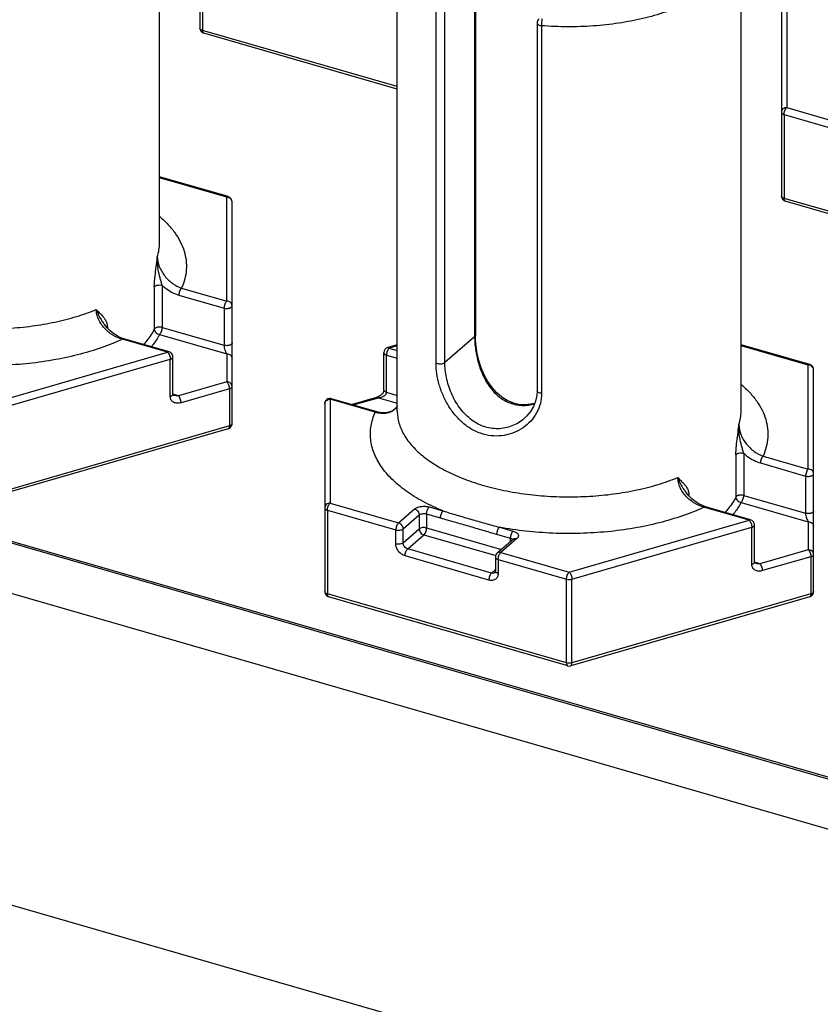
# Model space of a CAD drawing. Header units: millimetres. Extents: x 0 to 420, y 0 to 297.
# Tile 9 of 85: x 83 to 98, y 70 to 88. Entities that reach past the tile are written whole.
import ezdxf

# ---------------------------------------------------------------- set-up
doc = ezdxf.new("R2010")
doc.units = ezdxf.units.MM
doc.header["$LTSCALE"] = 23.1
doc.layers.add('0000242733_2_KÖRPERKANTE', color=7, linetype='CONTINUOUS')
doc.layers.add('0000434254_2_KÖRPERKANTE', color=7, linetype='CONTINUOUS')

msp = doc.modelspace()

# ---------------------------------------------------------------- linework, layer by layer
at = {"layer": '0000242733_2_KÖRPERKANTE', "color": 9, "linetype": 'Continuous'}
for p, q in [((61.599, 84.475), (147.8265, 59.5832)), ((147.0733, 58.8613), (60.7855, 83.7704)), ((144.7921, 53.7208), (58.3985, 78.6605))]:
    msp.add_line(p, q, dxfattribs=at)
at = {"layer": '0000242733_2_KÖRPERKANTE', "color": 7, "linetype": 'Continuous'}
msp.add_line((61.6545, 84.4939), (147.8568, 59.6095), dxfattribs=at)
at = {"layer": '0000434254_2_KÖRPERKANTE', "color": 7, "linetype": 'Continuous'}
for p, q in [((85.2865, 84.0167), (85.2865, 92.7636)), ((86.0365, 91.5078), (86.0365, 88.0149)), ((89.7118, 80.8917), (89.7118, 89.6386)), ((96.1118, 80.8917), (96.1118, 89.6386)), ((91.1648, 88.8433), (91.1648, 82.2974)), ((96.8618, 88.3828), (96.8618, 84.8899)), ((92.3153, 88.1086), (92.3153, 81.267)), ((89.7118, 86.8787), (86.1088, 87.9188)), ((86.5642, 84.8778), (85.2865, 85.2466)), ((86.6365, 80.6536), (86.6365, 84.7817)), ((100.5371, 83.7537), (96.9341, 84.7938)), ((84.2518, 82.5106), (84.2519, 82.5105)), ((85.4642, 81.991), (84.6236, 82.2337)), ((89.7118, 82.1216), (89.5341, 82.0703)), ((97.3896, 81.7528), (96.1118, 82.1216)), ((89.4618, 81.2814), (89.4618, 81.9742)), ((85.5365, 81.2021), (85.5365, 81.8949)), ((97.4618, 77.5286), (97.4618, 81.6567)), ((88.3618, 81.0216), (88.3618, 77.5286)), ((89.3301, 80.875), (88.4896, 81.1177)), ((88.8618, 81.0102), (89.3341, 81.1466)), ((86.5642, 80.5576), (82.1142, 79.273)), ((95.0772, 79.3856), (95.0772, 79.3855)), ((96.2896, 78.866), (95.449, 79.1087)), ((96.3618, 78.0771), (96.3618, 78.7699)), ((91.874, 78.5056), (91.574, 78.2458)), ((91.5394, 78.1702), (91.5394, 77.9104)), ((92.8841, 76.148), (88.4341, 77.4326)), ((97.3896, 77.4326), (92.9396, 76.148))]:
    msp.add_line(p, q, dxfattribs=at)
at = {"layer": '0000434254_2_KÖRPERKANTE', "color": 9, "linetype": 'Continuous'}
for p, q in [((86.0865, 89.5304), (86.0865, 87.9716)), ((91.1514, 88.8183), (91.1514, 82.2724)), ((90.4326, 81.7854), (90.4326, 88.627)), ((90.5967, 81.792), (90.5967, 88.6336)), ((96.9618, 88.4694), (96.9618, 86.5353)), ((89.7118, 86.925), (86.0865, 87.9716)), ((92.3993, 88.0592), (92.3993, 81.2176)), ((96.9618, 86.5353), (98.2342, 86.168)), ((96.9118, 86.4054), (96.9118, 84.8466)), ((96.9118, 86.4054), (98.1842, 86.0381)), ((86.5365, 84.8683), (85.2865, 85.2291)), ((86.5365, 82.9342), (86.5365, 84.8683)), ((100.5371, 83.8), (96.9118, 84.8466)), ((85.1891, 83.1968), (85.1891, 82.4125)), ((85.336, 83.2278), (85.336, 82.4436)), ((85.6459, 83.0469), (86.4865, 82.8043)), ((85.6959, 83.1768), (86.5365, 82.9342)), ((86.4865, 82.8043), (86.4865, 82.1114)), ((84.3095, 82.4372), (84.3164, 82.441)), ((84.3164, 82.441), (84.3164, 82.4304)), ((85.2861, 82.3136), (86.5365, 81.9527)), ((85.336, 82.4436), (86.4865, 82.1114)), ((91.1514, 82.2724), (90.5967, 81.792)), ((85.4365, 81.9815), (84.5959, 82.2242)), ((89.7118, 82.1041), (89.5618, 82.0608)), ((97.3618, 81.7433), (96.1118, 82.1041)), ((82.0865, 81.0145), (85.4365, 81.9815)), ((86.5365, 81.9527), (86.5365, 81.4331)), ((89.5118, 81.2381), (89.5118, 81.9309)), ((89.5118, 81.9309), (89.7118, 81.8732)), ((89.5618, 82.0608), (89.7118, 82.0175)), ((82.1365, 80.8846), (85.4865, 81.8516)), ((85.4865, 81.1588), (85.4865, 81.8516)), ((97.3618, 79.8092), (97.3618, 81.7433)), ((86.5365, 81.4331), (85.6365, 81.1733)), ((85.6365, 81.1733), (85.5365, 81.2021)), ((86.5865, 81.3032), (85.6865, 81.0434)), ((86.5865, 81.3032), (86.5865, 80.6103)), ((89.5118, 81.2381), (89.7118, 81.1804)), ((88.4618, 81.1082), (88.4618, 79.1741)), ((89.3024, 80.8656), (88.4618, 81.1082)), ((88.8921, 81.0015), (89.3618, 81.1371)), ((89.3618, 81.1371), (89.7118, 81.036)), ((86.5865, 80.6103), (82.1365, 79.3257)), ((96.0144, 80.0718), (96.0144, 79.2875)), ((96.1614, 80.1028), (96.1614, 79.3186)), ((96.4712, 79.9219), (97.3118, 79.6793)), ((96.5212, 80.0518), (97.3618, 79.8092)), ((97.3118, 79.6793), (97.3118, 78.9864)), ((88.4618, 79.1741), (89.7342, 78.8068)), ((95.1348, 79.3122), (95.1417, 79.316)), ((95.1417, 79.316), (95.1417, 79.3054)), ((96.1114, 79.1886), (97.3618, 78.8277)), ((96.1614, 79.3186), (97.3118, 78.9864)), ((88.4118, 79.0442), (88.4118, 77.4853)), ((88.4118, 79.0442), (89.6842, 78.6769)), ((89.7342, 78.8068), (90.0342, 79.0666)), ((90.2574, 78.9733), (90.2574, 78.7135)), ((90.2574, 78.9733), (90.5118, 78.8998)), ((90.3074, 79.1032), (90.5618, 79.0298)), ((96.2618, 78.8565), (95.4212, 79.0992)), ((89.8208, 78.6952), (90.1208, 78.955)), ((90.1208, 78.955), (90.1208, 78.6952)), ((92.9118, 77.8895), (96.2618, 78.8565)), ((97.3618, 78.8277), (97.3618, 78.3081)), ((89.6842, 78.4171), (89.6842, 78.6769)), ((89.8208, 78.4354), (89.8208, 78.6952)), ((89.8208, 78.4354), (90.1208, 78.6952)), ((90.2574, 78.7135), (91.6499, 78.3115)), ((91.6118, 78.7266), (91.8662, 78.6532)), ((92.9618, 77.7596), (96.3118, 78.7266)), ((96.3118, 78.0338), (96.3118, 78.7266)), ((89.9074, 78.3238), (90.2074, 78.5836)), ((90.2074, 78.5836), (91.5438, 78.1978)), ((91.5618, 78.5967), (91.8162, 78.5233)), ((91.9394, 78.5166), (91.6394, 78.2568)), ((91.8162, 78.5233), (91.8162, 78.4556)), ((91.8593, 78.4983), (91.8618, 78.4947)), ((91.4662, 77.8738), (89.9074, 78.3238)), ((91.6394, 78.2568), (92.9118, 77.8895)), ((97.3618, 78.3081), (96.4618, 78.0483)), ((91.4162, 77.7439), (89.8574, 78.1939)), ((91.5894, 78.1269), (91.5894, 77.8671)), ((91.5894, 78.1269), (92.8618, 77.7596)), ((96.4618, 78.0483), (96.3618, 78.0771)), ((97.4118, 78.1782), (96.5118, 77.9184)), ((97.4118, 78.1782), (97.4118, 77.4853)), ((91.5394, 77.9372), (91.4662, 77.8738)), ((92.8618, 76.2007), (92.8618, 77.7596)), ((92.9618, 76.2007), (92.9618, 77.7596)), ((92.8618, 76.2007), (88.4118, 77.4853)), ((97.4118, 77.4853), (92.9618, 76.2007))]:
    msp.add_line(p, q, dxfattribs=at)
at = {"layer": '0000434254_2_KÖRPERKANTE', "color": 7, "linetype": 'Continuous'}
for points in [[(84.6236, 82.2337), (84.5668, 82.2534), (84.4973, 82.2868), (84.4304, 82.3291), (84.3678, 82.3792), (84.3109, 82.4359), (84.261, 82.4976), (84.2519, 82.5105)], [(92.2701, 81.031), (92.1992, 81.0135), (92.0826, 81.0039), (91.9692, 81.0131), (91.8597, 81.0404), (91.7549, 81.0854), (91.6554, 81.1479), (91.562, 81.2278), (91.4759, 81.3243), (91.3982, 81.4364), (91.3308, 81.5612), (91.2752, 81.6935), (91.2319, 81.8278), (91.2002, 81.9602), (91.1791, 82.087), (91.1677, 82.2051), (91.1648, 82.2974)], [(85.5533, 81.1798), (85.5513, 81.1804), (85.545, 81.1832), (85.5417, 81.1856), (85.5399, 81.1876), (85.5386, 81.19), (85.5373, 81.194), (85.5365, 81.2004), (85.5365, 81.2021)], [(89.4618, 81.2814), (89.4617, 81.2785), (89.4599, 81.2661), (89.4548, 81.2504), (89.4462, 81.2333), (89.4346, 81.216), (89.4202, 81.1994), (89.4036, 81.184), (89.3852, 81.1705), (89.3654, 81.159), (89.3442, 81.1498), (89.3341, 81.1466)], [(92.3153, 81.267), (92.309, 81.175), (92.2861, 81.0714), (92.2464, 80.9713), (92.1905, 80.8771), (92.1195, 80.7916), (92.0733, 80.7479)], [(89.7118, 80.984), (89.7094, 80.979), (89.6756, 80.9362), (89.6325, 80.9015), (89.5804, 80.8758), (89.5206, 80.8602), (89.455, 80.8557), (89.3865, 80.8621), (89.3301, 80.875)], [(95.449, 79.1087), (95.3921, 79.1284), (95.3226, 79.1618), (95.2557, 79.2041), (95.1931, 79.2542), (95.1362, 79.3109), (95.0864, 79.3726), (95.0772, 79.3855)], [(96.3786, 78.0548), (96.3766, 78.0554), (96.3703, 78.0582), (96.367, 78.0606), (96.3652, 78.0626), (96.3639, 78.065), (96.3626, 78.069), (96.3618, 78.0754), (96.3618, 78.0771)]]:
    msp.add_lwpolyline(points, dxfattribs=at)
for centre, start, end in [((92.4153, 88.1086), 130.88654, 180), ((86.1365, 88.0149), 180, 253.90182), ((86.5365, 84.7817), 0, 73.89794), ((96.9618, 84.8899), 180, 253.90182), ((85.4365, 81.8949), 359.99606, 73.89789), ((89.5618, 81.9742), 106.1017, 180), ((97.3618, 81.6567), 0, 73.89794), ((88.4618, 81.0216), 73.9045, 180), ((86.5365, 80.6536), 286.09818, 360), ((96.2618, 78.7699), 359.99606, 73.89789), ((91.6394, 78.1702), 130.88618, 180), ((88.4618, 77.5286), 180, 253.90182), ((97.3618, 77.5286), 286.09818, 360), ((92.9118, 76.244), 253.89789, 286.10407)]:
    msp.add_arc(centre, 0.1, start, end, dxfattribs=at)
at = {"layer": '0000434254_2_KÖRPERKANTE', "color": 9, "linetype": 'Continuous'}
for centre, radius, start, end in [((86.5365, 84.7529), 0.1154, 84.43496, 90.00015), ((97.3618, 81.6279), 0.1154, 84.43496, 90.00015), ((89.4679, 81.3712), 0.532, 251.87858, 254.50964)]:
    msp.add_arc(centre, radius, start, end, dxfattribs=at)
for points, knots in [([(95.6831, 88.8386), (95.5981, 88.7649), (95.4048, 88.6258), (95.0746, 88.4512), (94.6963, 88.3032), (94.2781, 88.1851), (93.8293, 88.0994), (93.3599, 88.0482), (92.8805, 88.0326), (92.5592, 88.0462), (92.3993, 88.0592)], [0, 0, 0, 0, 0.0977872, 0.2060293, 0.324004, 0.4503645, 0.5833236, 0.7207877, 0.8604702, 1, 1, 1, 1]), ([(92.3993, 88.0592), (92.3993, 88.0715), (92.4002, 88.0968), (92.4035, 88.1337), (92.4083, 88.1668), (92.4126, 88.1869), (92.4153, 88.1952)], [0, 0, 0, 0, 0.2689049, 0.5526885, 0.8090043, 1, 1, 1, 1]), ([(86.0865, 87.9716), (86.0794, 87.9736), (86.0665, 87.9784), (86.0502, 87.9885), (86.0393, 88.0006), (86.0365, 88.0104), (86.0365, 88.0149)], [0, 0, 0, 0, 0.3160451, 0.5862499, 0.8093407, 1, 1, 1, 1]), ([(86.1088, 87.9188), (86.1053, 87.9198), (86.0982, 87.9245), (86.0914, 87.9366), (86.0873, 87.9528), (86.0865, 87.9649), (86.0865, 87.9716)], [0, 0, 0, 0, 0.1806891, 0.399543, 0.6729766, 1, 1, 1, 1]), ([(92.3153, 88.1086), (92.3153, 88.1056), (92.3165, 88.0994), (92.3214, 88.0907), (92.3291, 88.0827), (92.3436, 88.0727), (92.3673, 88.0636), (92.3881, 88.0601), (92.3993, 88.0592)], [0, 0, 0, 0, 0.0849296, 0.1770888, 0.2814676, 0.4003161, 0.6794664, 1, 1, 1, 1]), ([(96.9618, 86.5353), (96.9489, 86.5353), (96.9232, 86.531), (96.8901, 86.5122), (96.8673, 86.4835), (96.8618, 86.46), (96.8618, 86.4487)], [0, 0, 0, 0, 0.2663334, 0.5233988, 0.7667756, 1, 1, 1, 1]), ([(96.9118, 86.4054), (96.9118, 86.4176), (96.9148, 86.4428), (96.9252, 86.479), (96.9405, 86.5108), (96.9542, 86.5287), (96.9618, 86.5353)], [0, 0, 0, 0, 0.2574459, 0.5316179, 0.7888755, 1, 1, 1, 1]), ([(96.8618, 86.4487), (96.8618, 86.4442), (96.8646, 86.4345), (96.8756, 86.4223), (96.8918, 86.4122), (96.9047, 86.4075), (96.9118, 86.4054)], [0, 0, 0, 0, 0.1906611, 0.4137541, 0.6839616, 1, 1, 1, 1]), ([(86.5365, 84.8683), (86.5388, 84.8703), (86.5434, 84.8737), (86.5506, 84.8773), (86.5576, 84.8788), (86.5622, 84.8784), (86.5642, 84.8778)], [0, 0, 0, 0, 0.2986952, 0.5595125, 0.7888426, 1, 1, 1, 1]), ([(86.6365, 84.7817), (86.6365, 84.7922), (86.6318, 84.8139), (86.6121, 84.8413), (86.5828, 84.8606), (86.5596, 84.8666), (86.5477, 84.8678)], [0, 0, 0, 0, 0.2343039, 0.4776143, 0.7337683, 1, 1, 1, 1]), ([(96.9118, 84.8466), (96.9047, 84.8486), (96.8918, 84.8534), (96.8756, 84.8635), (96.8646, 84.8756), (96.8618, 84.8854), (96.8618, 84.8899)], [0, 0, 0, 0, 0.3160451, 0.5862499, 0.8093407, 1, 1, 1, 1]), ([(96.9341, 84.7938), (96.9306, 84.7948), (96.9235, 84.7995), (96.9167, 84.8116), (96.9126, 84.8278), (96.9118, 84.8399), (96.9118, 84.8466)], [0, 0, 0, 0, 0.1806891, 0.399543, 0.6729766, 1, 1, 1, 1]), ([(85.29, 84.5094), (85.3456, 84.4613), (85.4483, 84.3628), (85.579, 84.2027), (85.6795, 84.0366), (85.7487, 83.866), (85.7856, 83.6923), (85.7896, 83.5174), (85.7606, 83.3433), (85.7206, 83.2315), (85.6959, 83.1768)], [0, 0, 0, 0, 0.1466616, 0.2834784, 0.4116203, 0.5328381, 0.6494529, 0.7642302, 0.8801334, 1, 1, 1, 1]), ([(78.8865, 84.0167), (78.8865, 83.9791), (78.8919, 83.9031), (78.916, 83.7902), (78.9561, 83.6785), (79.032, 83.5287), (79.1686, 83.347), (79.3853, 83.1491), (79.6544, 82.9688), (79.9705, 82.8094), (80.3278, 82.6737), (80.7195, 82.5642), (81.1378, 82.4831), (81.5748, 82.432), (82.0218, 82.4118), (82.47, 82.4229), (82.9108, 82.4653), (83.3354, 82.5379), (83.7355, 82.6394), (83.9892, 82.7279), (84.1097, 82.7771)], [0, 0, 0, 0, 0.0190144, 0.0383084, 0.0581435, 0.0787506, 0.1229477, 0.1720123, 0.2263748, 0.2859896, 0.3504571, 0.4191164, 0.4911166, 0.5654719, 0.6411089, 0.7169086, 0.7917462, 0.8645309, 0.9342462, 1, 1, 1, 1]), ([(85.2452, 83.7604), (85.2587, 83.8021), (85.2794, 83.8868), (85.2865, 83.9737), (85.2865, 84.0167)], [0, 0, 0, 0, 0.5046895, 1, 1, 1, 1]), ([(85.219, 83.529), (85.2262, 83.5868), (85.2357, 83.6638), (85.2434, 83.7411), (85.2452, 83.7604)], [0, 0, 0, 0, 0.7493699, 1, 1, 1, 1]), ([(85.2629, 83.5148), (85.2556, 83.5556), (85.2447, 83.6372), (85.2433, 83.7197), (85.2452, 83.7604)], [0, 0, 0, 0, 0.5034085, 1, 1, 1, 1]), ([(85.2452, 83.7604), (85.2452, 83.6979), (85.267, 83.6014), (85.3244, 83.4845), (85.3819, 83.4005), (85.4502, 83.3256), (85.55, 83.2424), (85.6363, 83.1963), (85.6959, 83.1768)], [0, 0, 0, 0, 0.2408156, 0.369733, 0.5005614, 0.6308999, 0.7587207, 1, 1, 1, 1]), ([(85.1891, 83.1968), (85.1891, 83.2231), (85.1914, 83.2774), (85.2012, 83.3883), (85.2119, 83.4726), (85.219, 83.529)], [0, 0, 0, 0, 0.236406, 0.4885387, 1, 1, 1, 1]), ([(85.336, 83.2278), (85.3287, 83.2509), (85.3147, 83.298), (85.2886, 83.3932), (85.2717, 83.4659), (85.2629, 83.5148)], [0, 0, 0, 0, 0.2457433, 0.4967682, 1, 1, 1, 1]), ([(85.1891, 83.1968), (85.1935, 83.2055), (85.2067, 83.2163), (85.2276, 83.2256), (85.2549, 83.2332), (85.2919, 83.2361), (85.3219, 83.2319), (85.336, 83.2278)], [0, 0, 0, 0, 0.1848357, 0.3025352, 0.4341191, 0.7201032, 1, 1, 1, 1]), ([(85.336, 83.2278), (85.3588, 83.2065), (85.4508, 83.1291), (85.5604, 83.0716), (85.6459, 83.0469)], [0, 0, 0, 0, 0.259467, 1, 1, 1, 1]), ([(85.6959, 83.1768), (85.6883, 83.1703), (85.6746, 83.1523), (85.6593, 83.1205), (85.6488, 83.0844), (85.6459, 83.0591), (85.6459, 83.0469)], [0, 0, 0, 0, 0.2111363, 0.4683816, 0.7425409, 1, 1, 1, 1]), ([(86.5365, 82.9342), (86.5289, 82.9276), (86.5152, 82.9097), (86.4999, 82.8778), (86.4894, 82.8417), (86.4865, 82.8165), (86.4865, 82.8043)], [0, 0, 0, 0, 0.2112132, 0.4685693, 0.7427058, 1, 1, 1, 1]), ([(86.4865, 82.8043), (86.4944, 82.802), (86.511, 82.7987), (86.5365, 82.797), (86.558, 82.7984), (86.5746, 82.8012), (86.5898, 82.8049), (86.6065, 82.8111), (86.6228, 82.8212), (86.6337, 82.8334), (86.6365, 82.8431), (86.6365, 82.8476)], [0, 0, 0, 0, 0.1437524, 0.2951209, 0.4465026, 0.5198265, 0.5903434, 0.7198053, 0.8305076, 0.9218959, 1, 1, 1, 1]), ([(86.6365, 82.8476), (86.6365, 82.8589), (86.631, 82.8823), (86.6082, 82.9111), (86.5751, 82.9299), (86.5494, 82.9342), (86.5365, 82.9342)], [0, 0, 0, 0, 0.2330927, 0.4764284, 0.7335677, 1, 1, 1, 1]), ([(84.5959, 82.2242), (84.5331, 82.2401), (84.4096, 82.2939), (84.2795, 82.4009), (84.1962, 82.5071), (84.148, 82.5939), (84.1173, 82.6845), (84.1097, 82.7468), (84.1097, 82.7771)], [0, 0, 0, 0, 0.2479237, 0.5064743, 0.6358214, 0.7623671, 0.8842088, 1, 1, 1, 1]), ([(84.1097, 82.7771), (84.127, 82.7569), (84.1637, 82.7191), (84.2013, 82.6822), (84.219, 82.663)], [0, 0, 0, 0, 0.5046235, 1, 1, 1, 1]), ([(84.1097, 82.7771), (84.119, 82.7452), (84.1443, 82.6812), (84.1785, 82.6217), (84.1973, 82.592)], [0, 0, 0, 0, 0.4853111, 1, 1, 1, 1]), ([(84.219, 82.663), (84.2319, 82.649), (84.2569, 82.6195), (84.2887, 82.5688), (84.3111, 82.5086), (84.3164, 82.4642), (84.3164, 82.441)], [0, 0, 0, 0, 0.2300116, 0.4666435, 0.7194238, 1, 1, 1, 1]), ([(84.1973, 82.592), (84.2016, 82.5852), (84.2193, 82.5577), (84.2379, 82.5309), (84.2518, 82.5106)], [0, 0, 0, 0, 0.2470204, 1, 1, 1, 1]), ([(85.336, 82.4436), (85.3219, 82.4477), (85.2919, 82.4518), (85.2549, 82.4489), (85.2276, 82.4413), (85.2067, 82.432), (85.1935, 82.4212), (85.1891, 82.4125)], [0, 0, 0, 0, 0.2798968, 0.5658809, 0.6974647, 0.8151643, 1, 1, 1, 1]), ([(85.1891, 82.4125), (85.1766, 82.3878), (85.12, 82.2861), (85.0477, 82.1936), (84.9873, 82.1288)], [0, 0, 0, 0, 0.2382073, 1, 1, 1, 1]), ([(85.2861, 82.3136), (85.2762, 82.294), (85.2325, 82.214), (85.1793, 82.1393), (85.1352, 82.0861)], [0, 0, 0, 0, 0.2410498, 1, 1, 1, 1]), ([(85.1891, 82.4125), (85.1891, 82.4009), (85.1947, 82.3767), (85.2163, 82.3458), (85.248, 82.323), (85.2732, 82.3153), (85.286, 82.3137)], [0, 0, 0, 0, 0.2328327, 0.4816261, 0.7409284, 1, 1, 1, 1]), ([(85.286, 82.3137), (85.2936, 82.3202), (85.3074, 82.3381), (85.3227, 82.37), (85.3331, 82.4061), (85.336, 82.4313), (85.336, 82.4436)], [0, 0, 0, 0, 0.2111493, 0.4684358, 0.7426147, 1, 1, 1, 1]), ([(91.1648, 82.2974), (91.1648, 82.2929), (91.1619, 82.2832), (91.1553, 82.2758), (91.1514, 82.2724)], [0, 0, 0, 0, 0.4607765, 1, 1, 1, 1]), ([(91.1514, 82.2724), (91.1514, 82.2338), (91.1546, 82.1543), (91.1724, 81.9907), (91.216, 81.7832), (91.303, 81.5434), (91.4289, 81.3259), (91.5702, 81.1757), (91.7023, 81.086), (91.8087, 81.0358), (91.9211, 81.004), (92.037, 80.9911), (92.1535, 80.997), (92.2297, 81.0127), (92.2671, 81.0233)], [0, 0, 0, 0, 0.0596315, 0.1226846, 0.2539675, 0.3860732, 0.5150662, 0.6396467, 0.7005741, 0.7607852, 0.8205731, 0.8802295, 0.9399935, 1, 1, 1, 1]), ([(84.5959, 82.2242), (84.4661, 82.1643), (84.1911, 82.055), (83.7538, 81.9256), (83.2851, 81.8273), (82.794, 81.7619), (82.2895, 81.7306), (81.7812, 81.7342), (81.2787, 81.7723), (80.9485, 81.8212), (80.7865, 81.8516)], [0, 0, 0, 0, 0.1104757, 0.2282726, 0.3520272, 0.4801373, 0.6108442, 0.7422994, 0.8726286, 1, 1, 1, 1]), ([(84.5959, 82.2242), (84.5982, 82.2262), (84.6028, 82.2296), (84.61, 82.2332), (84.617, 82.2347), (84.6216, 82.2343), (84.6236, 82.2337)], [0, 0, 0, 0, 0.2985729, 0.5595193, 0.7888787, 1, 1, 1, 1]), ([(86.6365, 82.1548), (86.6365, 82.1503), (86.6337, 82.1405), (86.6228, 82.1284), (86.6065, 82.1183), (86.5898, 82.1121), (86.5746, 82.1084), (86.558, 82.1056), (86.5365, 82.1042), (86.511, 82.1058), (86.4944, 82.1092), (86.4865, 82.1114)], [0, 0, 0, 0, 0.0781041, 0.1694924, 0.2801947, 0.4096566, 0.4801735, 0.5534974, 0.7048791, 0.8562476, 1, 1, 1, 1]), ([(86.4865, 82.1114), (86.4865, 82.1036), (86.4877, 82.0874), (86.4931, 82.056), (86.5033, 82.0199), (86.5185, 81.9829), (86.5303, 81.9616), (86.5365, 81.9527)], [0, 0, 0, 0, 0.1396309, 0.2881694, 0.5682669, 0.8064688, 1, 1, 1, 1]), ([(85.4642, 81.991), (85.4622, 81.9916), (85.4576, 81.9921), (85.4506, 81.9906), (85.4434, 81.987), (85.4388, 81.9835), (85.4365, 81.9815)], [0, 0, 0, 0, 0.2111546, 0.4404819, 0.7013031, 1, 1, 1, 1]), ([(85.4365, 81.9815), (85.4441, 81.975), (85.4578, 81.9571), (85.4731, 81.9252), (85.4836, 81.8891), (85.4865, 81.8639), (85.4865, 81.8516)], [0, 0, 0, 0, 0.211035, 0.468231, 0.7424492, 1, 1, 1, 1]), ([(86.5365, 81.9527), (86.5494, 81.9527), (86.5751, 81.9484), (86.6082, 81.9296), (86.631, 81.9009), (86.6365, 81.8774), (86.6365, 81.8661)], [0, 0, 0, 0, 0.2663351, 0.5233998, 0.7667762, 1, 1, 1, 1]), ([(89.4618, 81.9742), (89.4618, 81.9698), (89.4646, 81.96), (89.4756, 81.9479), (89.4918, 81.9378), (89.5047, 81.933), (89.5118, 81.9309)], [0, 0, 0, 0, 0.1906472, 0.4137497, 0.683954, 1, 1, 1, 1]), ([(89.5618, 82.0608), (89.5542, 82.0543), (89.5405, 82.0363), (89.5252, 82.0045), (89.5148, 81.9684), (89.5118, 81.9431), (89.5118, 81.9309)], [0, 0, 0, 0, 0.2112038, 0.4685652, 0.7427014, 1, 1, 1, 1]), ([(89.5618, 82.0608), (89.5595, 82.0628), (89.555, 82.0663), (89.5477, 82.0699), (89.5407, 82.0714), (89.5361, 82.0709), (89.5341, 82.0703)], [0, 0, 0, 0, 0.298632, 0.55952, 0.7888586, 1, 1, 1, 1]), ([(85.4865, 81.8516), (85.4936, 81.8537), (85.5065, 81.8585), (85.5228, 81.8686), (85.5337, 81.8807), (85.5365, 81.8905), (85.5365, 81.8949)], [0, 0, 0, 0, 0.3160375, 0.5862422, 0.809351, 1, 1, 1, 1]), ([(90.4326, 81.7854), (90.4381, 81.782), (90.4505, 81.7762), (90.479, 81.7682), (90.5177, 81.7654), (90.5556, 81.7711), (90.5816, 81.7814), (90.5923, 81.7882), (90.5967, 81.792)], [0, 0, 0, 0, 0.1121167, 0.2384397, 0.5140005, 0.7816022, 0.8988673, 1, 1, 1, 1]), ([(92.3993, 81.2176), (92.3993, 81.1544), (92.3832, 81.0278), (92.3119, 80.8508), (92.2002, 80.6964), (92.056, 80.571), (91.8867, 80.4799), (91.7002, 80.4276), (91.5045, 80.4178), (91.3083, 80.4521), (91.1202, 80.5297), (90.9474, 80.6467), (90.7953, 80.7969), (90.6671, 80.9735), (90.5649, 81.1686), (90.4902, 81.3741), (90.4441, 81.5807), (90.4326, 81.7186), (90.4326, 81.7854)], [0, 0, 0, 0, 0.0588456, 0.1172589, 0.1757535, 0.2345301, 0.2936439, 0.3531752, 0.4133339, 0.4744773, 0.5370252, 0.6013034, 0.6673923, 0.7350288, 0.8035335, 0.8717283, 0.9378998, 1, 1, 1, 1]), ([(92.0733, 80.7479), (92.0398, 80.7189), (91.9677, 80.6665), (91.8477, 80.6072), (91.7186, 80.5693), (91.584, 80.5548), (91.4476, 80.5649), (91.3135, 80.5999), (91.1853, 80.659), (91.0252, 80.768), (90.89, 80.915), (90.7831, 81.0843), (90.7161, 81.2217), (90.6635, 81.3646), (90.6255, 81.5093), (90.6023, 81.6519), (90.5967, 81.7462), (90.5967, 81.792)], [0, 0, 0, 0, 0.0582986, 0.116798, 0.1755291, 0.2346068, 0.294242, 0.354715, 0.4163119, 0.4792442, 0.6089338, 0.6756129, 0.7428389, 0.8099102, 0.8758928, 0.939652, 1, 1, 1, 1]), ([(97.3618, 81.7433), (97.3641, 81.7453), (97.3687, 81.7487), (97.3759, 81.7523), (97.3829, 81.7538), (97.3875, 81.7534), (97.3896, 81.7528)], [0, 0, 0, 0, 0.2986952, 0.5595125, 0.7888426, 1, 1, 1, 1]), ([(97.4618, 81.6567), (97.4618, 81.6672), (97.4571, 81.6889), (97.4374, 81.7163), (97.4081, 81.7356), (97.3849, 81.7416), (97.373, 81.7428)], [0, 0, 0, 0, 0.2343039, 0.4776143, 0.7337683, 1, 1, 1, 1]), ([(86.6365, 81.3465), (86.6365, 81.3578), (86.631, 81.3813), (86.6082, 81.41), (86.5751, 81.4288), (86.5494, 81.4331), (86.5365, 81.4331)], [0, 0, 0, 0, 0.2332244, 0.4766012, 0.7336666, 1, 1, 1, 1]), ([(86.5365, 81.4331), (86.5441, 81.4265), (86.5578, 81.4086), (86.5731, 81.3767), (86.5836, 81.3406), (86.5865, 81.3154), (86.5865, 81.3032)], [0, 0, 0, 0, 0.2111245, 0.4683821, 0.7425541, 1, 1, 1, 1]), ([(96.1153, 81.3844), (96.1709, 81.3363), (96.2736, 81.2378), (96.4043, 81.0777), (96.5048, 80.9116), (96.574, 80.741), (96.6109, 80.5673), (96.6149, 80.3924), (96.5859, 80.2183), (96.5459, 80.1065), (96.5212, 80.0518)], [0, 0, 0, 0, 0.1466616, 0.2834784, 0.4116203, 0.5328381, 0.6494529, 0.7642302, 0.8801334, 1, 1, 1, 1]), ([(85.5365, 81.2021), (85.5365, 81.1977), (85.5337, 81.1879), (85.5228, 81.1757), (85.5065, 81.1657), (85.4936, 81.1609), (85.4865, 81.1588)], [0, 0, 0, 0, 0.1906472, 0.4137497, 0.683954, 1, 1, 1, 1]), ([(85.6365, 81.1733), (85.6224, 81.1719), (85.5944, 81.1714), (85.5666, 81.176), (85.5533, 81.1798)], [0, 0, 0, 0, 0.5064994, 1, 1, 1, 1]), ([(85.6865, 81.0434), (85.6865, 81.0556), (85.6836, 81.0808), (85.6731, 81.1169), (85.6578, 81.1488), (85.6441, 81.1667), (85.6365, 81.1733)], [0, 0, 0, 0, 0.2574459, 0.5316179, 0.7888755, 1, 1, 1, 1]), ([(86.5865, 81.3032), (86.5936, 81.3052), (86.6065, 81.31), (86.6228, 81.3201), (86.6337, 81.3322), (86.6365, 81.342), (86.6365, 81.3465)], [0, 0, 0, 0, 0.3160384, 0.5862459, 0.8093389, 1, 1, 1, 1]), ([(89.3618, 81.1371), (89.3701, 81.1379), (89.3865, 81.1402), (89.4149, 81.1471), (89.4461, 81.1589), (89.4729, 81.175), (89.4912, 81.1915), (89.5023, 81.2056), (89.5099, 81.2213), (89.5118, 81.2326), (89.5118, 81.2381)], [0, 0, 0, 0, 0.1274886, 0.2558001, 0.4486734, 0.6401408, 0.7343022, 0.8262399, 0.9149511, 1, 1, 1, 1]), ([(89.5118, 81.2381), (89.5047, 81.2402), (89.4918, 81.245), (89.4756, 81.255), (89.4646, 81.2672), (89.4618, 81.277), (89.4618, 81.2814)], [0, 0, 0, 0, 0.316046, 0.5862503, 0.8093528, 1, 1, 1, 1]), ([(92.3993, 81.2176), (92.3881, 81.2185), (92.3673, 81.222), (92.3436, 81.2311), (92.3291, 81.2411), (92.3214, 81.2491), (92.3165, 81.2578), (92.3153, 81.264), (92.3153, 81.267)], [0, 0, 0, 0, 0.3205336, 0.5996839, 0.7185324, 0.8229112, 0.9150704, 1, 1, 1, 1]), ([(85.6865, 81.0434), (85.6632, 81.0366), (85.6272, 81.0314), (85.5809, 81.0377), (85.5499, 81.0491), (85.5231, 81.0675), (85.5023, 81.0928), (85.4892, 81.1241), (85.4865, 81.147), (85.4865, 81.1588)], [0, 0, 0, 0, 0.2677886, 0.3929455, 0.5130503, 0.6301942, 0.7477585, 0.8698592, 1, 1, 1, 1]), ([(88.3618, 81.0216), (88.3618, 81.0329), (88.3673, 81.0564), (88.3901, 81.0851), (88.4232, 81.1039), (88.4489, 81.1082), (88.4618, 81.1082)], [0, 0, 0, 0, 0.2330927, 0.4764284, 0.7335677, 1, 1, 1, 1]), ([(88.4618, 81.1082), (88.4641, 81.1102), (88.4687, 81.1136), (88.4759, 81.1172), (88.4829, 81.1188), (88.4875, 81.1183), (88.4895, 81.1177)], [0, 0, 0, 0, 0.2986185, 0.5595104, 0.7888598, 1, 1, 1, 1]), ([(89.3341, 81.1466), (89.3362, 81.1471), (89.3407, 81.1476), (89.3477, 81.1461), (89.355, 81.1425), (89.3595, 81.1391), (89.3618, 81.1371)], [0, 0, 0, 0, 0.2111531, 0.4404947, 0.7013211, 1, 1, 1, 1]), ([(90.5618, 79.0298), (90.4353, 79.0817), (90.1973, 79.193), (89.8765, 79.3905), (89.6121, 79.6089), (89.4089, 79.8447), (89.2926, 80.0571), (89.2374, 80.2293), (89.2144, 80.3574), (89.2093, 80.4861), (89.222, 80.6146), (89.2525, 80.7422), (89.284, 80.8248), (89.3024, 80.8656)], [0, 0, 0, 0, 0.164326, 0.3150026, 0.4516185, 0.574861, 0.686849, 0.7398488, 0.791587, 0.8427549, 0.8940762, 0.9462728, 1, 1, 1, 1]), ([(89.3024, 80.8656), (89.3047, 80.8675), (89.3093, 80.871), (89.3165, 80.8746), (89.3235, 80.8761), (89.3281, 80.8756), (89.3301, 80.875)], [0, 0, 0, 0, 0.2985753, 0.5595211, 0.7888785, 1, 1, 1, 1]), ([(89.7122, 80.9826), (89.7035, 80.9673), (89.6834, 80.9387), (89.6454, 80.9026), (89.6014, 80.8745), (89.535, 80.8477), (89.4403, 80.8358), (89.3641, 80.8479), (89.3258, 80.8585)], [0, 0, 0, 0, 0.1205603, 0.2387311, 0.3567623, 0.4766811, 0.7275227, 1, 1, 1, 1]), ([(89.7118, 80.8917), (89.7118, 80.8541), (89.7172, 80.7781), (89.7414, 80.6652), (89.7814, 80.5535), (89.8573, 80.4037), (89.9939, 80.222), (90.2107, 80.0241), (90.4797, 79.8438), (90.7958, 79.6844), (91.1532, 79.5487), (91.5448, 79.4392), (91.9632, 79.3581), (92.4001, 79.307), (92.8471, 79.2868), (93.2954, 79.2979), (93.7361, 79.3403), (94.1607, 79.4129), (94.5608, 79.5144), (94.8145, 79.6029), (94.935, 79.6521)], [0, 0, 0, 0, 0.0190144, 0.0383084, 0.0581435, 0.0787506, 0.1229477, 0.1720123, 0.2263748, 0.2859896, 0.3504571, 0.4191164, 0.4911166, 0.5654719, 0.6411089, 0.7169086, 0.7917462, 0.8645309, 0.9342462, 1, 1, 1, 1]), ([(96.0705, 80.6354), (96.084, 80.6771), (96.1048, 80.7618), (96.1118, 80.8487), (96.1118, 80.8917)], [0, 0, 0, 0, 0.5046895, 1, 1, 1, 1]), ([(86.6365, 80.6536), (86.6365, 80.6492), (86.6337, 80.6394), (86.6228, 80.6273), (86.6065, 80.6172), (86.5936, 80.6124), (86.5865, 80.6103)], [0, 0, 0, 0, 0.1906593, 0.4137501, 0.6839549, 1, 1, 1, 1]), ([(96.0443, 80.404), (96.0515, 80.4618), (96.061, 80.5388), (96.0687, 80.6161), (96.0705, 80.6354)], [0, 0, 0, 0, 0.7493699, 1, 1, 1, 1]), ([(96.0882, 80.3898), (96.081, 80.4306), (96.07, 80.5122), (96.0686, 80.5947), (96.0705, 80.6354)], [0, 0, 0, 0, 0.5034085, 1, 1, 1, 1]), ([(96.0705, 80.6354), (96.0705, 80.5729), (96.0923, 80.4764), (96.1497, 80.3595), (96.2072, 80.2755), (96.2755, 80.2006), (96.3753, 80.1174), (96.4617, 80.0713), (96.5212, 80.0518)], [0, 0, 0, 0, 0.2408156, 0.369733, 0.5005614, 0.6308999, 0.7587207, 1, 1, 1, 1]), ([(86.5865, 80.6103), (86.5865, 80.6037), (86.5857, 80.5916), (86.5816, 80.5754), (86.5748, 80.5633), (86.5677, 80.5586), (86.5642, 80.5576)], [0, 0, 0, 0, 0.3270234, 0.600457, 0.8193109, 1, 1, 1, 1]), ([(96.0144, 80.0718), (96.0144, 80.0981), (96.0167, 80.1524), (96.0265, 80.2633), (96.0372, 80.3476), (96.0443, 80.404)], [0, 0, 0, 0, 0.236406, 0.4885387, 1, 1, 1, 1]), ([(96.1614, 80.1028), (96.154, 80.1259), (96.14, 80.173), (96.1139, 80.2682), (96.097, 80.3409), (96.0882, 80.3898)], [0, 0, 0, 0, 0.2457433, 0.4967682, 1, 1, 1, 1]), ([(96.0144, 80.0718), (96.0188, 80.0805), (96.0321, 80.0913), (96.0529, 80.1006), (96.0802, 80.1082), (96.1172, 80.1111), (96.1472, 80.1069), (96.1614, 80.1028)], [0, 0, 0, 0, 0.1848357, 0.3025352, 0.4341191, 0.7201032, 1, 1, 1, 1]), ([(96.1614, 80.1028), (96.1841, 80.0815), (96.2761, 80.0041), (96.3857, 79.9466), (96.4712, 79.9219)], [0, 0, 0, 0, 0.259467, 1, 1, 1, 1]), ([(96.5212, 80.0518), (96.5137, 80.0453), (96.4999, 80.0273), (96.4846, 79.9955), (96.4742, 79.9594), (96.4712, 79.9341), (96.4712, 79.9219)], [0, 0, 0, 0, 0.2111363, 0.4683816, 0.7425409, 1, 1, 1, 1]), ([(97.3618, 79.8092), (97.3542, 79.8026), (97.3405, 79.7847), (97.3252, 79.7528), (97.3148, 79.7167), (97.3118, 79.6915), (97.3118, 79.6793)], [0, 0, 0, 0, 0.2112132, 0.4685693, 0.7427058, 1, 1, 1, 1]), ([(97.3118, 79.6793), (97.3197, 79.677), (97.3363, 79.6737), (97.3618, 79.672), (97.3833, 79.6734), (97.4, 79.6762), (97.4151, 79.6799), (97.4319, 79.6861), (97.4481, 79.6962), (97.459, 79.7084), (97.4618, 79.7181), (97.4618, 79.7226)], [0, 0, 0, 0, 0.1437524, 0.2951209, 0.4465026, 0.5198265, 0.5903434, 0.7198053, 0.8305076, 0.9218959, 1, 1, 1, 1]), ([(97.4618, 79.7226), (97.4618, 79.7339), (97.4563, 79.7573), (97.4336, 79.7861), (97.4004, 79.8049), (97.3748, 79.8092), (97.3618, 79.8092)], [0, 0, 0, 0, 0.2330927, 0.4764284, 0.7335677, 1, 1, 1, 1]), ([(95.4212, 79.0992), (95.3584, 79.1151), (95.235, 79.1689), (95.1049, 79.2759), (95.0215, 79.3821), (94.9733, 79.4689), (94.9426, 79.5595), (94.935, 79.6218), (94.935, 79.6521)], [0, 0, 0, 0, 0.2479237, 0.5064743, 0.6358214, 0.7623671, 0.8842088, 1, 1, 1, 1]), ([(94.935, 79.6521), (94.9523, 79.6319), (94.989, 79.5941), (95.0267, 79.5572), (95.0443, 79.538)], [0, 0, 0, 0, 0.5046235, 1, 1, 1, 1]), ([(94.935, 79.6521), (94.9443, 79.6202), (94.9696, 79.5562), (95.0038, 79.4967), (95.0226, 79.467)], [0, 0, 0, 0, 0.4853111, 1, 1, 1, 1]), ([(95.0443, 79.538), (95.0572, 79.524), (95.0823, 79.4945), (95.114, 79.4438), (95.1364, 79.3836), (95.1417, 79.3392), (95.1417, 79.316)], [0, 0, 0, 0, 0.2300116, 0.4666435, 0.7194238, 1, 1, 1, 1]), ([(95.0226, 79.467), (95.0269, 79.4602), (95.0447, 79.4327), (95.0632, 79.4059), (95.0772, 79.3856)], [0, 0, 0, 0, 0.2470204, 1, 1, 1, 1]), ([(88.4618, 79.1741), (88.4489, 79.1741), (88.4232, 79.1698), (88.3901, 79.151), (88.3673, 79.1223), (88.3618, 79.0988), (88.3618, 79.0875)], [0, 0, 0, 0, 0.2663334, 0.5233988, 0.7667756, 1, 1, 1, 1]), ([(88.4118, 79.0442), (88.4118, 79.0564), (88.4148, 79.0816), (88.4252, 79.1177), (88.4405, 79.1496), (88.4542, 79.1675), (88.4618, 79.1741)], [0, 0, 0, 0, 0.2574459, 0.5316179, 0.7888755, 1, 1, 1, 1]), ([(96.0144, 79.2875), (96.0019, 79.2628), (95.9453, 79.1611), (95.873, 79.0686), (95.8126, 79.0038)], [0, 0, 0, 0, 0.2382073, 1, 1, 1, 1]), ([(96.1114, 79.1886), (96.1015, 79.169), (96.0578, 79.089), (96.0046, 79.0143), (95.9605, 78.9611)], [0, 0, 0, 0, 0.2410498, 1, 1, 1, 1]), ([(96.1614, 79.3186), (96.1472, 79.3227), (96.1172, 79.3268), (96.0802, 79.3239), (96.0529, 79.3163), (96.0321, 79.307), (96.0188, 79.2962), (96.0144, 79.2875)], [0, 0, 0, 0, 0.2798968, 0.5658809, 0.6974647, 0.8151643, 1, 1, 1, 1]), ([(96.0144, 79.2875), (96.0144, 79.2759), (96.02, 79.2517), (96.0416, 79.2208), (96.0733, 79.198), (96.0985, 79.1903), (96.1114, 79.1887)], [0, 0, 0, 0, 0.2328327, 0.4816261, 0.7409284, 1, 1, 1, 1]), ([(96.1114, 79.1887), (96.1189, 79.1952), (96.1327, 79.2131), (96.148, 79.245), (96.1584, 79.2811), (96.1614, 79.3063), (96.1614, 79.3186)], [0, 0, 0, 0, 0.2111493, 0.4684358, 0.7426147, 1, 1, 1, 1]), ([(88.3618, 79.0875), (88.3618, 79.083), (88.3646, 79.0733), (88.3756, 79.0611), (88.3918, 79.051), (88.4047, 79.0462), (88.4118, 79.0442)], [0, 0, 0, 0, 0.1906611, 0.4137541, 0.6839616, 1, 1, 1, 1]), ([(90.0342, 79.0666), (90.0412, 79.0727), (90.0577, 79.0839), (90.0977, 79.1022), (90.1573, 79.1159), (90.2326, 79.1182), (90.2834, 79.1101), (90.3074, 79.1032)], [0, 0, 0, 0, 0.0979154, 0.2090233, 0.4624939, 0.7364512, 1, 1, 1, 1]), ([(90.0342, 79.0666), (90.046, 79.0632), (90.0691, 79.0515), (90.1051, 79.017), (90.1208, 78.9794), (90.1208, 78.955)], [0, 0, 0, 0, 0.247699, 0.5089197, 1, 1, 1, 1]), ([(90.1208, 78.955), (90.1283, 78.9615), (90.1482, 78.9718), (90.1823, 78.9796), (90.22, 78.9808), (90.2454, 78.9768), (90.2574, 78.9733)], [0, 0, 0, 0, 0.2084267, 0.4620842, 0.7362415, 1, 1, 1, 1]), ([(90.2574, 78.9733), (90.2574, 78.9855), (90.2603, 79.0107), (90.2708, 79.0468), (90.2861, 79.0787), (90.2998, 79.0966), (90.3074, 79.1032)], [0, 0, 0, 0, 0.2574459, 0.5316179, 0.7888755, 1, 1, 1, 1]), ([(90.5618, 79.0298), (90.5542, 79.0232), (90.5405, 79.0053), (90.5252, 78.9734), (90.5148, 78.9373), (90.5118, 78.9121), (90.5118, 78.8998)], [0, 0, 0, 0, 0.2111363, 0.4683816, 0.7425409, 1, 1, 1, 1]), ([(90.5618, 79.0298), (90.6481, 79.0033), (90.8216, 78.9517), (91.0832, 78.8758), (91.3466, 78.8001), (91.5231, 78.7507), (91.6118, 78.7266)], [0, 0, 0, 0, 0.2477156, 0.4968707, 0.7477514, 1, 1, 1, 1]), ([(95.4212, 79.0992), (95.2914, 79.0393), (95.0164, 78.93), (94.5791, 78.8006), (94.1105, 78.7023), (93.6193, 78.6369), (93.1148, 78.6056), (92.6066, 78.6092), (92.104, 78.6473), (91.7738, 78.6962), (91.6118, 78.7266)], [0, 0, 0, 0, 0.1104757, 0.2282726, 0.3520272, 0.4801373, 0.6108442, 0.7422994, 0.8726286, 1, 1, 1, 1]), ([(95.4212, 79.0992), (95.4235, 79.1012), (95.4281, 79.1046), (95.4353, 79.1082), (95.4424, 79.1097), (95.4469, 79.1093), (95.449, 79.1087)], [0, 0, 0, 0, 0.2985729, 0.5595193, 0.7888787, 1, 1, 1, 1]), ([(97.4618, 79.0298), (97.4618, 79.0253), (97.459, 79.0155), (97.4481, 79.0034), (97.4319, 78.9933), (97.4151, 78.9871), (97.4, 78.9834), (97.3833, 78.9806), (97.3618, 78.9792), (97.3363, 78.9808), (97.3197, 78.9842), (97.3118, 78.9864)], [0, 0, 0, 0, 0.0781041, 0.1694924, 0.2801947, 0.4096566, 0.4801735, 0.5534974, 0.7048791, 0.8562476, 1, 1, 1, 1]), ([(97.3118, 78.9864), (97.3118, 78.9786), (97.313, 78.9624), (97.3184, 78.931), (97.3286, 78.8949), (97.3438, 78.8579), (97.3556, 78.8366), (97.3618, 78.8277)], [0, 0, 0, 0, 0.1396309, 0.2881694, 0.5682669, 0.8064688, 1, 1, 1, 1]), ([(89.7342, 78.8068), (89.7266, 78.8002), (89.7129, 78.7823), (89.6976, 78.7504), (89.6871, 78.7143), (89.6842, 78.6891), (89.6842, 78.6769)], [0, 0, 0, 0, 0.2111194, 0.4683783, 0.7425521, 1, 1, 1, 1]), ([(89.8208, 78.6952), (89.8208, 78.7196), (89.8051, 78.7572), (89.7691, 78.7917), (89.746, 78.8034), (89.7342, 78.8068)], [0, 0, 0, 0, 0.4910803, 0.752301, 1, 1, 1, 1]), ([(90.5118, 78.8998), (90.5992, 78.8746), (90.7744, 78.8252), (91.0371, 78.7504), (91.2994, 78.6736), (91.4742, 78.622), (91.5618, 78.5967)], [0, 0, 0, 0, 0.2497431, 0.4995415, 0.7497432, 1, 1, 1, 1]), ([(96.2896, 78.866), (96.2875, 78.8666), (96.2829, 78.8671), (96.2759, 78.8656), (96.2687, 78.862), (96.2641, 78.8585), (96.2618, 78.8565)], [0, 0, 0, 0, 0.2111546, 0.4404819, 0.7013031, 1, 1, 1, 1]), ([(96.2618, 78.8565), (96.2694, 78.85), (96.2831, 78.8321), (96.2984, 78.8002), (96.3089, 78.7641), (96.3118, 78.7389), (96.3118, 78.7266)], [0, 0, 0, 0, 0.211035, 0.468231, 0.7424492, 1, 1, 1, 1]), ([(97.3618, 78.8277), (97.3748, 78.8277), (97.4004, 78.8234), (97.4335, 78.8046), (97.4563, 78.7759), (97.4618, 78.7524), (97.4618, 78.7411)], [0, 0, 0, 0, 0.2663351, 0.5233998, 0.7667762, 1, 1, 1, 1]), ([(89.6842, 78.6769), (89.6962, 78.6734), (89.7216, 78.6694), (89.7593, 78.6705), (89.7934, 78.6784), (89.8133, 78.6887), (89.8208, 78.6952)], [0, 0, 0, 0, 0.2637606, 0.5379195, 0.7915783, 1, 1, 1, 1]), ([(90.2574, 78.7135), (90.2454, 78.7169), (90.22, 78.721), (90.1823, 78.7198), (90.1482, 78.712), (90.1283, 78.7016), (90.1208, 78.6952)], [0, 0, 0, 0, 0.2637606, 0.5379195, 0.7915783, 1, 1, 1, 1]), ([(90.1208, 78.6952), (90.1208, 78.6708), (90.1365, 78.6331), (90.1725, 78.5987), (90.1956, 78.587), (90.2074, 78.5836)], [0, 0, 0, 0, 0.4910803, 0.752301, 1, 1, 1, 1]), ([(90.2074, 78.5836), (90.215, 78.5901), (90.2287, 78.6081), (90.244, 78.6399), (90.2545, 78.676), (90.2574, 78.7013), (90.2574, 78.7135)], [0, 0, 0, 0, 0.2111194, 0.4683783, 0.7425521, 1, 1, 1, 1]), ([(91.6118, 78.7266), (91.6042, 78.7201), (91.5905, 78.7022), (91.5752, 78.6703), (91.5648, 78.6342), (91.5618, 78.609), (91.5618, 78.5967)], [0, 0, 0, 0, 0.2111363, 0.4683816, 0.7425409, 1, 1, 1, 1]), ([(91.8662, 78.6532), (91.8587, 78.6466), (91.8449, 78.6287), (91.8296, 78.5968), (91.8192, 78.5607), (91.8162, 78.5355), (91.8162, 78.5233)], [0, 0, 0, 0, 0.2111245, 0.4683821, 0.7425541, 1, 1, 1, 1]), ([(91.8662, 78.6532), (91.8771, 78.6501), (91.8973, 78.6429), (91.9243, 78.6289), (91.9455, 78.6124), (91.9601, 78.5939), (91.9671, 78.5736), (91.9657, 78.5527), (91.956, 78.5329), (91.9455, 78.5219), (91.9394, 78.5166)], [0, 0, 0, 0, 0.1701724, 0.3228973, 0.4564449, 0.5718826, 0.6742744, 0.7729769, 0.8788695, 1, 1, 1, 1]), ([(96.3118, 78.7266), (96.3189, 78.7287), (96.3319, 78.7335), (96.3481, 78.7436), (96.359, 78.7557), (96.3618, 78.7655), (96.3618, 78.7699)], [0, 0, 0, 0, 0.3160375, 0.5862422, 0.809351, 1, 1, 1, 1]), ([(89.8208, 78.4354), (89.8133, 78.4289), (89.7934, 78.4186), (89.7593, 78.4107), (89.7216, 78.4096), (89.6962, 78.4136), (89.6842, 78.4171)], [0, 0, 0, 0, 0.2084267, 0.4620842, 0.7362415, 1, 1, 1, 1]), ([(89.9074, 78.3238), (89.8956, 78.3272), (89.8725, 78.3389), (89.8365, 78.3733), (89.8208, 78.411), (89.8208, 78.4354)], [0, 0, 0, 0, 0.2476991, 0.5089197, 1, 1, 1, 1]), ([(91.8162, 78.5233), (91.8252, 78.5207), (91.8409, 78.5146), (91.8547, 78.5041), (91.8593, 78.4983)], [0, 0, 0, 0, 0.5541596, 1, 1, 1, 1]), ([(91.874, 78.5056), (91.878, 78.5091), (91.8874, 78.5151), (91.9096, 78.5217), (91.9279, 78.5199), (91.9394, 78.5166)], [0, 0, 0, 0, 0.2340351, 0.4759038, 1, 1, 1, 1]), ([(89.8574, 78.1939), (89.8338, 78.2007), (89.7877, 78.2239), (89.7322, 78.2774), (89.6944, 78.3437), (89.6842, 78.3933), (89.6842, 78.4171)], [0, 0, 0, 0, 0.2460833, 0.5056166, 0.762006, 1, 1, 1, 1]), ([(89.8574, 78.1939), (89.8574, 78.2061), (89.8603, 78.2313), (89.8708, 78.2674), (89.8861, 78.2993), (89.8998, 78.3172), (89.9074, 78.3238)], [0, 0, 0, 0, 0.2574459, 0.5316179, 0.7888755, 1, 1, 1, 1]), ([(91.6394, 78.2568), (91.6279, 78.2601), (91.6096, 78.2619), (91.5874, 78.2553), (91.578, 78.2493), (91.574, 78.2458)], [0, 0, 0, 0, 0.5240958, 0.7659662, 1, 1, 1, 1]), ([(91.5894, 78.1269), (91.5894, 78.1391), (91.5924, 78.1643), (91.6028, 78.2004), (91.6181, 78.2323), (91.6319, 78.2502), (91.6394, 78.2568)], [0, 0, 0, 0, 0.2574401, 0.531614, 0.7888738, 1, 1, 1, 1]), ([(97.4618, 78.2215), (97.4618, 78.2328), (97.4563, 78.2563), (97.4335, 78.285), (97.4004, 78.3038), (97.3748, 78.3081), (97.3618, 78.3081)], [0, 0, 0, 0, 0.2332244, 0.4766012, 0.7336666, 1, 1, 1, 1]), ([(97.3618, 78.3081), (97.3694, 78.3015), (97.3831, 78.2836), (97.3984, 78.2517), (97.4089, 78.2156), (97.4118, 78.1904), (97.4118, 78.1782)], [0, 0, 0, 0, 0.2111245, 0.4683821, 0.7425541, 1, 1, 1, 1]), ([(91.5394, 78.1702), (91.5394, 78.1657), (91.5423, 78.156), (91.5532, 78.1438), (91.5694, 78.1337), (91.5823, 78.1289), (91.5894, 78.1269)], [0, 0, 0, 0, 0.1906506, 0.4137527, 0.6839542, 1, 1, 1, 1]), ([(96.3618, 78.0771), (96.3618, 78.0727), (96.359, 78.0629), (96.3481, 78.0507), (96.3319, 78.0407), (96.3189, 78.0359), (96.3118, 78.0338)], [0, 0, 0, 0, 0.1906472, 0.4137497, 0.683954, 1, 1, 1, 1]), ([(96.4618, 78.0483), (96.4477, 78.0469), (96.4197, 78.0464), (96.3919, 78.051), (96.3786, 78.0548)], [0, 0, 0, 0, 0.5064994, 1, 1, 1, 1]), ([(97.4118, 78.1782), (97.4189, 78.1802), (97.4319, 78.185), (97.4481, 78.1951), (97.459, 78.2072), (97.4618, 78.217), (97.4618, 78.2215)], [0, 0, 0, 0, 0.3160384, 0.5862459, 0.8093389, 1, 1, 1, 1]), ([(91.4662, 77.8738), (91.4587, 77.8672), (91.4449, 77.8493), (91.4296, 77.8174), (91.4192, 77.7813), (91.4162, 77.7561), (91.4162, 77.7439)], [0, 0, 0, 0, 0.2111245, 0.4683821, 0.7425541, 1, 1, 1, 1]), ([(91.5317, 77.8848), (91.5276, 77.8813), (91.5183, 77.8753), (91.4961, 77.8687), (91.4778, 77.8704), (91.4662, 77.8738)], [0, 0, 0, 0, 0.2340351, 0.4759038, 1, 1, 1, 1]), ([(91.5894, 77.8671), (91.5823, 77.8691), (91.5694, 77.8739), (91.5532, 77.884), (91.5423, 77.8962), (91.5394, 77.9059), (91.5394, 77.9104)], [0, 0, 0, 0, 0.3160458, 0.5862473, 0.8093494, 1, 1, 1, 1]), ([(92.8618, 77.7596), (92.8618, 77.7718), (92.8648, 77.797), (92.8752, 77.8331), (92.8905, 77.865), (92.9042, 77.8829), (92.9118, 77.8895)], [0, 0, 0, 0, 0.2574459, 0.5316179, 0.7888756, 1, 1, 1, 1]), ([(92.9118, 77.8895), (92.9194, 77.8829), (92.9331, 77.865), (92.9484, 77.8331), (92.9589, 77.797), (92.9618, 77.7718), (92.9618, 77.7596)], [0, 0, 0, 0, 0.2111235, 0.4683814, 0.7425537, 1, 1, 1, 1]), ([(96.5118, 77.9184), (96.4885, 77.9116), (96.4525, 77.9064), (96.4063, 77.9127), (96.3752, 77.9241), (96.3484, 77.9425), (96.3276, 77.9678), (96.3145, 77.9991), (96.3118, 78.022), (96.3118, 78.0338)], [0, 0, 0, 0, 0.2677886, 0.3929455, 0.5130503, 0.6301942, 0.7477585, 0.8698592, 1, 1, 1, 1]), ([(96.5118, 77.9184), (96.5118, 77.9306), (96.5089, 77.9558), (96.4984, 77.9919), (96.4831, 78.0238), (96.4694, 78.0417), (96.4618, 78.0483)], [0, 0, 0, 0, 0.2574459, 0.5316179, 0.7888755, 1, 1, 1, 1]), ([(91.5894, 77.8671), (91.5894, 77.8458), (91.5834, 77.8137), (91.5614, 77.7786), (91.5394, 77.7581), (91.5126, 77.744), (91.471, 77.734), (91.4376, 77.7377), (91.4162, 77.7439)], [0, 0, 0, 0, 0.2550625, 0.3747342, 0.4922278, 0.6109872, 0.7341661, 1, 1, 1, 1]), ([(92.8618, 77.7596), (92.878, 77.7549), (92.9118, 77.7508), (92.9457, 77.7549), (92.9618, 77.7596)], [0, 0, 0, 0, 0.4999958, 1, 1, 1, 1]), ([(88.4118, 77.4853), (88.4047, 77.4874), (88.3918, 77.4922), (88.3756, 77.5023), (88.3646, 77.5144), (88.3618, 77.5242), (88.3618, 77.5286)], [0, 0, 0, 0, 0.3160451, 0.5862499, 0.8093407, 1, 1, 1, 1]), ([(97.4618, 77.5286), (97.4618, 77.5242), (97.459, 77.5144), (97.4481, 77.5023), (97.4319, 77.4922), (97.4189, 77.4874), (97.4118, 77.4853)], [0, 0, 0, 0, 0.1906593, 0.4137501, 0.6839549, 1, 1, 1, 1]), ([(88.4341, 77.4326), (88.4306, 77.4336), (88.4235, 77.4383), (88.4167, 77.4504), (88.4126, 77.4666), (88.4118, 77.4787), (88.4118, 77.4853)], [0, 0, 0, 0, 0.1806891, 0.399543, 0.6729766, 1, 1, 1, 1]), ([(97.4118, 77.4853), (97.4118, 77.4787), (97.411, 77.4666), (97.407, 77.4504), (97.4001, 77.4383), (97.3931, 77.4336), (97.3896, 77.4326)], [0, 0, 0, 0, 0.3270234, 0.600457, 0.8193109, 1, 1, 1, 1]), ([(92.8618, 76.2007), (92.8618, 76.1941), (92.8626, 76.182), (92.8667, 76.1658), (92.8735, 76.1537), (92.8806, 76.149), (92.8841, 76.148)], [0, 0, 0, 0, 0.3270251, 0.6004582, 0.8193114, 1, 1, 1, 1]), ([(92.9618, 76.2007), (92.9457, 76.1961), (92.9118, 76.192), (92.878, 76.1961), (92.8618, 76.2007)], [0, 0, 0, 0, 0.5000042, 1, 1, 1, 1]), ([(92.9396, 76.148), (92.9431, 76.149), (92.9501, 76.1537), (92.957, 76.1658), (92.961, 76.182), (92.9618, 76.1941), (92.9618, 76.2007)], [0, 0, 0, 0, 0.1806902, 0.3995479, 0.6729811, 1, 1, 1, 1])]:
    msp.add_open_spline(points, degree=3, knots=knots, dxfattribs=at)
at = {"layer": '0000434254_2_KÖRPERKANTE', "color": 7, "linetype": 'Continuous'}
msp.add_open_spline([(91.5317, 77.8848), (91.5337, 77.8865), (91.5365, 77.8912), (91.5389, 77.9), (91.5394, 77.9065), (91.5394, 77.9104)], degree=3, knots=[0, 0, 0, 0, 0.2890594, 0.5753424, 1, 1, 1, 1], dxfattribs=at)

doc.saveas('drawing.dxf')
